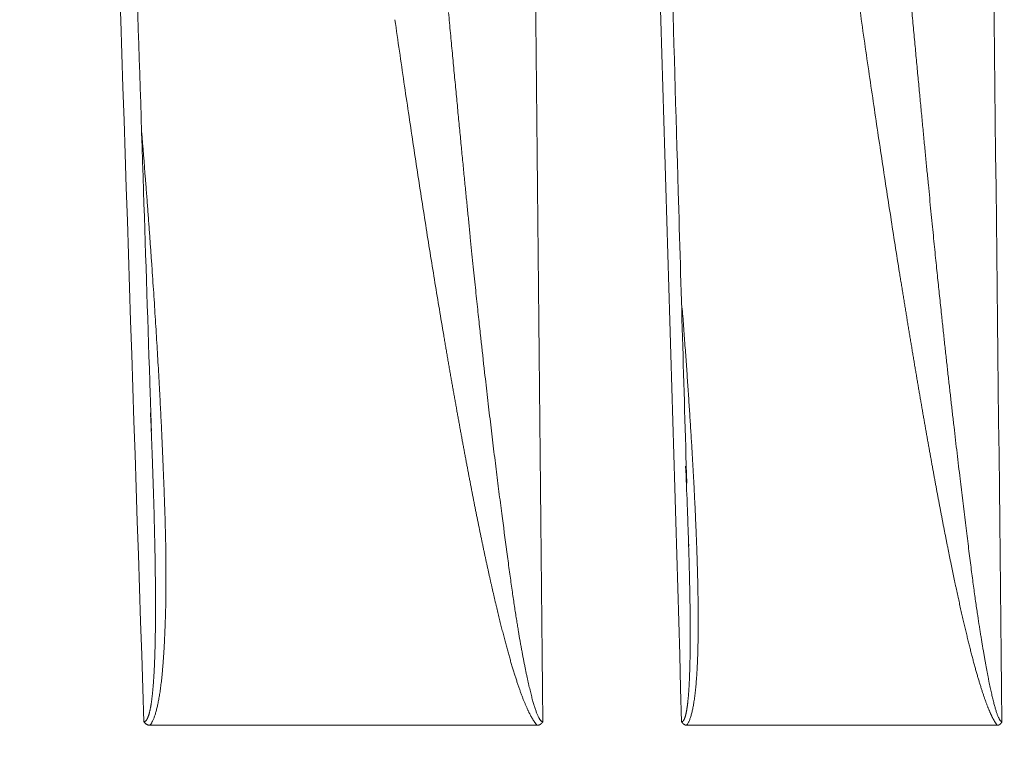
# Model space of a CAD drawing. Header units: millimetres. Extents: x 5437 to 18441, y -4466 to 3128.
# Tile 57 of 256: x 8194.59 to 8202.42, y -2769.93 to -2764.21. Entities that reach past the tile are written whole.
import ezdxf

# ---------------------------------------------------------------- set-up
doc = ezdxf.new("R2010")
doc.units = ezdxf.units.MM
doc.layers.add('1', color=7, linetype='Continuous', true_color=0xffffff)
doc.dimstyles.get("Standard").update_dxf_attribs({"dimtxt": 0.18, "dimasz": 0.18, "dimexe": 0.18, "dimexo": 0.0625, "dimgap": 0.09, "dimtad": 0, "dimtih": 1, "dimtoh": 1, "dimdec": 4, "dimzin": 0, "dimdsep": 46, "dimtxsty": 'Standard', "dimcen": 0.09, "dimadec": 0, "dimazin": 0, "dimtfac": 1, "dimtdec": 4, "dimtofl": 0, "dimtmove": 0, "dimatfit": 3, "dimfxl": 1, "dimtolj": 1, "dimtzin": 0, "dimarcsym": 0})

# ---------------------------------------------------------------- blocks, each defined once
blk = doc.blocks.new('*D53')
at = {"color": 0, "lineweight": -2, "transparency": 16777216}
for p, q in [((10989.4307, -2154.4155), (10692.9173, -2240.8213)), ((11069.4307, -2154.4155), (10989.4307, -2154.4155)), ((8443.48, -2896.4116), (8443.48, -2896.2316)), ((8443.39, -2896.3216), (8443.57, -2896.3216))]:
    blk.add_line(p, q, dxfattribs=at)
at = {"color": 0, "lineweight": 20, "transparency": 16777216}
blk.add_solid([(10689.1871, -2228.0204), (10696.6476, -2253.6222), (10616.1119, -2263.2029)], dxfattribs=at)
at = {"layer": 'Defpoints', "color": 0, "lineweight": 20, "transparency": 16777216}
for p in [(10616.1119, -2263.2029), (6270.848, -3529.4402)]:
    blk.add_point(p, dxfattribs=at)
at = {"color": 0, "lineweight": 20, "transparency": 16777216, "insert": (11249.5207, -2154.4155), "char_height": 80, "attachment_point": 5}
blk.add_mtext('\\A1;R2260', dxfattribs=at)
blk = doc.blocks.new('*D54')
at = {"color": 0, "lineweight": -2, "transparency": 16777216}
blk.add_line((7492.6853, -2896.3216), (7463.5164, -2896.3216), dxfattribs=at)
at = {"color": 0, "lineweight": -3, "transparency": 16777216}
for start, end in [(14.7247061, 87.3296239), (101.5902046, 175.2752939)]:
    blk.add_arc((8434.1189, -2896.3216), 970.4225, start, end, dxfattribs=at)
at = {"color": 0, "lineweight": 20, "transparency": 16777216}
for points in [[(9385.6953, -2646.8098), (9359.6469, -2652.519), (9389.7986, -2727.8095)], [(7480.3159, -2816.9391), (7453.6719, -2815.84), (7463.6964, -2896.3216)]]:
    blk.add_solid(points, dxfattribs=at)
at = {"layer": 'Defpoints', "color": 0, "lineweight": 20, "transparency": 16777216}
for p in [(7900.863, -2085.5454), (10671.8171, -2501.755), (7492.7478, -2896.3216), (7740.5009, -2896.3216), (8434.1189, -2896.3216)]:
    blk.add_point(p, dxfattribs=at)
at = {"color": 0, "lineweight": 20, "transparency": 16777216, "insert": (8359.2409, -1928.7921), "char_height": 80, "attachment_point": 5}
blk.add_mtext('\\A1;165%%D', dxfattribs=at)

msp = doc.modelspace()

# ---------------------------------------------------------------- linework, layer by layer
at = {"color": 7, "lineweight": 20}
msp.add_arc((8443.47995, -2896.41157), 893, 10.1099821, 350.11198757, dxfattribs=at)
at = {"layer": '1', "color": 0, "lineweight": 20}
for p, q in [((8198.70093, -2769.82157), (8195.62402, -2769.82157)), ((8202.35994, -2769.82157), (8199.89351, -2769.82157))]:
    msp.add_line(p, q, dxfattribs=at)
for points, degree in [([(8195.57308, -2769.79318), (8195.19971, -2758.45753), (8194.8234, -2747.12202), (8194.44402, -2735.78666)], 3), ([(8198.40389, -2735.78666), (8198.51822, -2747.12216), (8198.63229, -2758.45767), (8198.7461, -2769.79318)], 3), ([(8199.84988, -2769.79318), (8199.51607, -2758.45757), (8199.18004, -2747.12207), (8198.8417, -2735.78666)], 3), ([(8202.01793, -2735.78666), (8202.14482, -2747.12216), (8202.27139, -2758.45767), (8202.39766, -2769.79318)], 3), ([(8203.27646, -2769.79318), (8202.97481, -2758.4576), (8202.67142, -2747.12209), (8202.36623, -2735.78666)], 3), ([(8195.55505, -2765.0949), (8195.5655, -2765.22254), (8195.57569, -2765.35015), (8195.58561, -2765.47774)], 3), ([(8201.90082, -2766.40496), (8201.90609, -2766.45462), (8201.91136, -2766.50428), (8201.91661, -2766.55395)], 3), ([(8198.25234, -2766.73882), (8198.26263, -2766.83076), (8198.27288, -2766.9227), (8198.2831, -2767.01464)], 3), ([(8195.63324, -2767.48101), (8195.62366, -2767.18898)], 1), ([(8195.64908, -2767.95963), (8195.64577, -2767.85378), (8195.64213, -2767.74794), (8195.63815, -2767.64211)], 3), ([(8199.89401, -2768.05984), (8199.89022, -2767.95966), (8199.88612, -2767.85948), (8199.8817, -2767.75931)], 3), ([(8202.06444, -2767.8597), (8202.07888, -2767.97673), (8202.0931, -2768.09378), (8202.10705, -2768.21084)], 3), ([(8198.41951, -2768.1376), (8198.43306, -2768.2387), (8198.44643, -2768.33982), (8198.45959, -2768.44094)], 3), ([(8199.9049, -2768.36691), (8199.90686, -2768.39587)], 1), ([(8195.66478, -2769.04802), (8195.66549, -2768.94943), (8195.66568, -2768.85085), (8195.66529, -2768.75229)], 3), ([(8199.91804, -2769.04131), (8199.91759, -2768.96432), (8199.91678, -2768.88733), (8199.91559, -2768.81035)], 3), ([(8202.20449, -2768.94931), (8202.20892, -2768.97786), (8202.21331, -2769.00641), (8202.21765, -2769.03496)], 3), ([(8198.55217, -2769.07622), (8198.55645, -2769.10077), (8198.56069, -2769.12531), (8198.5649, -2769.14986)], 3)]:
    msp.add_open_spline(points, degree=degree, dxfattribs=at)
for points, knots in [([(8195.62366, -2767.18898), (8195.60599, -2766.64996), (8195.54745, -2764.86496), (8195.45522, -2762.05925), (8195.35445, -2758.99712), (8195.27395, -2756.55434), (8195.19304, -2754.10145), (8195.09259, -2751.05977), (8194.95521, -2746.90706), (8194.78239, -2741.6941), (8194.65511, -2737.86538), (8194.58549, -2735.77431)], [0, 0, 0, 0, 0.0514744, 0.1704603, 0.2679345, 0.3438972, 0.4037374, 0.5021769, 0.6343672, 0.8003082, 1, 1, 1, 1]), ([(8199.89094, -2767.8958), (8199.86825, -2767.12199), (8199.80899, -2765.10222), (8199.71962, -2762.06175), (8199.62952, -2758.99963), (8199.55756, -2756.55687), (8199.48524, -2754.104), (8199.39548, -2751.06235), (8199.27275, -2746.90966), (8199.1184, -2741.69673), (8199.00478, -2737.86802), (8198.94265, -2735.77696)], [0, 0, 0, 0, 0.0722755, 0.188652, 0.2839887, 0.3582855, 0.4168134, 0.5130942, 0.6423856, 0.8046875, 1, 1, 1, 1]), ([(8201.59759, -2763.23065), (8201.60284, -2763.28896), (8201.61321, -2763.40416), (8201.62871, -2763.57486), (8201.6439, -2763.74132), (8201.6588, -2763.90357), (8201.67339, -2764.06158), (8201.68767, -2764.21537), (8201.70162, -2764.36494), (8201.71525, -2764.51028), (8201.72854, -2764.65139), (8201.7415, -2764.78828), (8201.75411, -2764.92094), (8201.76638, -2765.04937), (8201.7783, -2765.17358), (8201.78986, -2765.29356), (8201.80107, -2765.40931), (8201.81193, -2765.52084), (8201.82242, -2765.62813), (8201.83256, -2765.7312), (8201.84233, -2765.83005), (8201.85174, -2765.92466), (8201.8608, -2766.01505), (8201.86949, -2766.10121), (8201.87782, -2766.18314), (8201.88579, -2766.26084), (8201.8934, -2766.33431), (8201.89839, -2766.38188), (8201.90082, -2766.40496)], [0, 0, 0, 0, 0.0550818, 0.1088347, 0.1612586, 0.2123534, 0.262119, 0.3105553, 0.3576621, 0.4034395, 0.4478872, 0.4910052, 0.5327934, 0.5732517, 0.6123801, 0.6501784, 0.6866467, 0.7217849, 0.7555928, 0.7880705, 0.819218, 0.8490351, 0.8775219, 0.9046783, 0.9305043, 0.9549999, 0.9781652, 1, 1, 1, 1]), ([(8202.35994, -2769.82157), (8202.35879, -2769.82008), (8202.35647, -2769.81709), (8202.35299, -2769.8123), (8202.34949, -2769.80725), (8202.34597, -2769.80191), (8202.34241, -2769.7963), (8202.33883, -2769.79041), (8202.33523, -2769.78424), (8202.3316, -2769.7778), (8202.32794, -2769.77107), (8202.32426, -2769.76407), (8202.32055, -2769.75679), (8202.31681, -2769.74924), (8202.31305, -2769.7414), (8202.30926, -2769.73329), (8202.30545, -2769.7249), (8202.30161, -2769.71623), (8202.29774, -2769.70728), (8202.29385, -2769.69806), (8202.28993, -2769.68855), (8202.28599, -2769.67877), (8202.28202, -2769.66872), (8202.27803, -2769.65838), (8202.274, -2769.64777), (8202.26996, -2769.63687), (8202.26588, -2769.6257), (8202.26178, -2769.61425), (8202.25766, -2769.60253), (8202.25351, -2769.59052), (8202.24933, -2769.57824), (8202.24512, -2769.56568), (8202.24089, -2769.55285), (8202.23664, -2769.53973), (8202.23236, -2769.52634), (8202.22805, -2769.51266), (8202.22372, -2769.49871), (8202.21936, -2769.48449), (8202.21497, -2769.46998), (8202.21056, -2769.4552), (8202.20613, -2769.44014), (8202.20166, -2769.4248), (8202.19717, -2769.40918), (8202.19266, -2769.39328), (8202.18812, -2769.37711), (8202.18355, -2769.36066), (8202.17896, -2769.34393), (8202.17434, -2769.32692), (8202.1697, -2769.30964), (8202.16503, -2769.29207), (8202.16033, -2769.27423), (8202.15561, -2769.25611), (8202.15086, -2769.23771), (8202.14609, -2769.21904), (8202.14129, -2769.20009), (8202.13647, -2769.18085), (8202.13161, -2769.16134), (8202.12674, -2769.14156), (8202.12184, -2769.12149), (8202.11691, -2769.10115), (8202.11195, -2769.08053), (8202.10697, -2769.05963), (8202.10197, -2769.03845), (8202.09694, -2769.01699), (8202.09188, -2768.99526), (8202.0868, -2768.97325), (8202.08169, -2768.95096), (8202.07655, -2768.92839), (8202.07139, -2768.90555), (8202.06621, -2768.88242), (8202.061, -2768.85902), (8202.05576, -2768.83534), (8202.0505, -2768.81138), (8202.04521, -2768.78715), (8202.03989, -2768.76264), (8202.03455, -2768.73784), (8202.02919, -2768.71277), (8202.0238, -2768.68743), (8202.01838, -2768.6618), (8202.01294, -2768.6359), (8202.00747, -2768.60972), (8202.00197, -2768.58326), (8201.99645, -2768.55652), (8201.99091, -2768.5295), (8201.98534, -2768.50221), (8201.97974, -2768.47464), (8201.97412, -2768.44679), (8201.96847, -2768.41866), (8201.96279, -2768.39026), (8201.9571, -2768.36157), (8201.95137, -2768.33261), (8201.94562, -2768.30337), (8201.93984, -2768.27385), (8201.93404, -2768.24406), (8201.92821, -2768.21398), (8201.92236, -2768.18363), (8201.91648, -2768.153), (8201.91058, -2768.12209), (8201.90465, -2768.09091), (8201.89869, -2768.05944), (8201.89271, -2768.0277), (8201.8867, -2767.99568), (8201.88067, -2767.96339), (8201.87461, -2767.93081), (8201.86853, -2767.89796), (8201.86242, -2767.86482), (8201.85629, -2767.83141), (8201.85013, -2767.79773), (8201.84394, -2767.76376), (8201.83773, -2767.72952), (8201.83149, -2767.69499), (8201.82523, -2767.66019), (8201.81894, -2767.62512), (8201.81263, -2767.58976), (8201.80629, -2767.55413), (8201.79993, -2767.51821), (8201.79354, -2767.48202), (8201.78712, -2767.44556), (8201.78068, -2767.40881), (8201.77421, -2767.37179), (8201.76772, -2767.33448), (8201.76121, -2767.2969), (8201.75466, -2767.25905), (8201.74809, -2767.22091), (8201.7415, -2767.1825), (8201.73488, -2767.1438), (8201.72824, -2767.10483), (8201.72157, -2767.06559), (8201.71487, -2767.02606), (8201.70815, -2766.98626), (8201.7014, -2766.94617), (8201.69463, -2766.90581), (8201.68783, -2766.86517), (8201.68101, -2766.82426), (8201.67416, -2766.78306), (8201.66729, -2766.74159), (8201.66039, -2766.69984), (8201.65346, -2766.65781), (8201.64651, -2766.61551), (8201.63954, -2766.57292), (8201.63254, -2766.53006), (8201.62551, -2766.48692), (8201.61846, -2766.4435), (8201.61138, -2766.39981), (8201.60428, -2766.35583), (8201.59715, -2766.31158), (8201.59, -2766.26705), (8201.5734, -2766.16345), (8201.54735, -2765.99946), (8201.51201, -2765.77374), (8201.4765, -2765.54382), (8201.44083, -2765.30971), (8201.405, -2765.0714), (8201.36901, -2764.8289), (8201.33285, -2764.58221), (8201.29654, -2764.33132), (8201.26007, -2764.07623), (8201.22344, -2763.81695), (8201.18662, -2763.55348), (8201.16224, -2763.37641), (8201.14995, -2763.28719)], [0, 0, 0, 0, 0.0012309, 0.0024828, 0.0037567, 0.0050537, 0.0063746, 0.0077203, 0.0090916, 0.0104893, 0.0119141, 0.0133668, 0.0148479, 0.0163581, 0.0178979, 0.019468, 0.0210687, 0.0227007, 0.0243644, 0.0260601, 0.0277884, 0.0295496, 0.031344, 0.033172, 0.035034, 0.0369302, 0.038861, 0.0408265, 0.0428272, 0.0448632, 0.0469347, 0.049042, 0.0511854, 0.0533649, 0.0555808, 0.0578333, 0.0601226, 0.0624488, 0.0648121, 0.0672126, 0.0696505, 0.0721259, 0.0746389, 0.0771897, 0.0797784, 0.0824051, 0.08507, 0.087773, 0.0905144, 0.0932942, 0.0961125, 0.0989694, 0.101865, 0.1047994, 0.1077726, 0.1107848, 0.1138359, 0.1169262, 0.1200555, 0.1232241, 0.1264319, 0.1296791, 0.1329656, 0.1362916, 0.1396571, 0.1430621, 0.1465067, 0.149991, 0.1535149, 0.1570786, 0.1606821, 0.1643254, 0.1680086, 0.1717317, 0.1754947, 0.1792977, 0.1831408, 0.1870238, 0.190947, 0.1949103, 0.1989138, 0.2029574, 0.2070413, 0.2111654, 0.2153298, 0.2195345, 0.2237795, 0.2280648, 0.2323906, 0.2367567, 0.2411633, 0.2456103, 0.2500978, 0.2546258, 0.2591943, 0.2638034, 0.268453, 0.2731432, 0.277874, 0.2826454, 0.2874575, 0.2923102, 0.2972036, 0.3021377, 0.3071124, 0.3121279, 0.3171842, 0.3222811, 0.3274189, 0.3325974, 0.3378168, 0.3430769, 0.3483779, 0.3537197, 0.3591024, 0.3645259, 0.3699903, 0.3754956, 0.3810418, 0.3866289, 0.392257, 0.3979259, 0.4036358, 0.4093867, 0.4151786, 0.4210114, 0.4268852, 0.4328, 0.4387558, 0.4447527, 0.4507905, 0.4568694, 0.4629894, 0.4691504, 0.4753524, 0.4815955, 0.4878798, 0.4942051, 0.5005714, 0.5069789, 0.5134275, 0.5199173, 0.5264481, 0.5330201, 0.5396332, 0.5462875, 0.5529829, 0.5597195, 0.5930139, 0.6269232, 0.6614481, 0.6965895, 0.7323481, 0.7687248, 0.8057201, 0.8433349, 0.8815696, 0.920425, 0.9599016, 1, 1, 1, 1]), ([(8197.99615, -2764.15216), (8198.00125, -2764.2069), (8198.01131, -2764.3149), (8198.02633, -2764.47468), (8198.04102, -2764.63002), (8198.05539, -2764.78092), (8198.06941, -2764.92738), (8198.0831, -2765.06939), (8198.09644, -2765.20697), (8198.10942, -2765.34009), (8198.12204, -2765.46878), (8198.13431, -2765.59303), (8198.1462, -2765.71283), (8198.15772, -2765.82819), (8198.16887, -2765.9391), (8198.17964, -2766.04557), (8198.19004, -2766.1476), (8198.20005, -2766.24518), (8198.20969, -2766.33832), (8198.21895, -2766.42701), (8198.22782, -2766.51126), (8198.23632, -2766.59107), (8198.24443, -2766.66643), (8198.24976, -2766.71518), (8198.25234, -2766.73882)], [0, 0, 0, 0, 0.0634591, 0.1252043, 0.1852355, 0.2435523, 0.3001548, 0.3550428, 0.4082161, 0.4596747, 0.5094184, 0.5574472, 0.6037609, 0.6483595, 0.6912428, 0.7324109, 0.7718636, 0.809601, 0.8456229, 0.8799293, 0.9125202, 0.9433956, 0.9725556, 1, 1, 1, 1]), ([(8198.70093, -2769.82157), (8198.69958, -2769.82006), (8198.69687, -2769.81703), (8198.69282, -2769.81216), (8198.68874, -2769.80703), (8198.68464, -2769.8016), (8198.68051, -2769.79588), (8198.67636, -2769.78987), (8198.67219, -2769.78357), (8198.66799, -2769.77698), (8198.66376, -2769.77011), (8198.65951, -2769.76294), (8198.65524, -2769.75548), (8198.65094, -2769.74774), (8198.64662, -2769.73971), (8198.64227, -2769.73138), (8198.63789, -2769.72277), (8198.6335, -2769.71387), (8198.62907, -2769.70468), (8198.62463, -2769.69519), (8198.62016, -2769.68542), (8198.61566, -2769.67537), (8198.61114, -2769.66502), (8198.60659, -2769.65438), (8198.60202, -2769.64345), (8198.59743, -2769.63223), (8198.59281, -2769.62073), (8198.58817, -2769.60893), (8198.5835, -2769.59685), (8198.5788, -2769.58447), (8198.57409, -2769.57181), (8198.56934, -2769.55885), (8198.56458, -2769.54561), (8198.55978, -2769.53208), (8198.55497, -2769.51826), (8198.55013, -2769.50415), (8198.54526, -2769.48975), (8198.54037, -2769.47506), (8198.53546, -2769.46008), (8198.53052, -2769.44481), (8198.52555, -2769.42925), (8198.52057, -2769.4134), (8198.51555, -2769.39727), (8198.51051, -2769.38084), (8198.50545, -2769.36412), (8198.50037, -2769.34712), (8198.49526, -2769.32982), (8198.49012, -2769.31224), (8198.48496, -2769.29437), (8198.47978, -2769.2762), (8198.47457, -2769.25775), (8198.46933, -2769.23901), (8198.46408, -2769.21998), (8198.45879, -2769.20066), (8198.45349, -2769.18105), (8198.44815, -2769.16115), (8198.4428, -2769.14096), (8198.43742, -2769.12048), (8198.43201, -2769.09971), (8198.42659, -2769.07865), (8198.42113, -2769.05731), (8198.41565, -2769.03567), (8198.41015, -2769.01374), (8198.40462, -2768.99153), (8198.39907, -2768.96902), (8198.3935, -2768.94623), (8198.3879, -2768.92315), (8198.38227, -2768.89977), (8198.37663, -2768.87611), (8198.37095, -2768.85216), (8198.36525, -2768.82792), (8198.35953, -2768.80339), (8198.35379, -2768.77857), (8198.34802, -2768.75346), (8198.34222, -2768.72806), (8198.3364, -2768.70237), (8198.33056, -2768.67639), (8198.32469, -2768.65012), (8198.3188, -2768.62356), (8198.31288, -2768.59672), (8198.30694, -2768.56958), (8198.30098, -2768.54216), (8198.29499, -2768.51444), (8198.28897, -2768.48644), (8198.28294, -2768.45814), (8198.27687, -2768.42956), (8198.27079, -2768.40069), (8198.26468, -2768.37152), (8198.25854, -2768.34207), (8198.25238, -2768.31233), (8198.2462, -2768.2823), (8198.23999, -2768.25198), (8198.23376, -2768.22137), (8198.2275, -2768.19047), (8198.22122, -2768.15928), (8198.21492, -2768.12781), (8198.20859, -2768.09604), (8198.20224, -2768.06398), (8198.19586, -2768.03164), (8198.18946, -2767.999), (8198.18303, -2767.96607), (8198.17658, -2767.93286), (8198.17011, -2767.89936), (8198.16361, -2767.86556), (8198.15709, -2767.83148), (8198.15054, -2767.79711), (8198.14397, -2767.76244), (8198.13737, -2767.72749), (8198.13076, -2767.69225), (8198.12411, -2767.65672), (8198.11744, -2767.6209), (8198.11075, -2767.58479), (8198.10404, -2767.54839), (8198.0973, -2767.51171), (8198.09053, -2767.47473), (8198.08375, -2767.43746), (8198.07693, -2767.3999), (8198.0701, -2767.36206), (8198.06324, -2767.32392), (8198.05635, -2767.2855), (8198.04944, -2767.24678), (8198.04251, -2767.20778), (8198.03555, -2767.16849), (8198.02857, -2767.1289), (8198.02157, -2767.08903), (8198.01454, -2767.04887), (8198.00749, -2767.00842), (8198.00041, -2766.96768), (8197.99331, -2766.92665), (8197.98618, -2766.88533), (8197.97903, -2766.84372), (8197.97186, -2766.80182), (8197.96466, -2766.75963), (8197.94826, -2766.66313), (8197.92265, -2766.51086), (8197.88803, -2766.30132), (8197.85326, -2766.08715), (8197.81833, -2765.86835), (8197.78325, -2765.64493), (8197.748, -2765.41687), (8197.7126, -2765.18419), (8197.67704, -2764.94688), (8197.64134, -2764.70494), (8197.60544, -2764.45838), (8197.58171, -2764.29243), (8197.56974, -2764.20869)], [0, 0, 0, 0, 0.0014429, 0.0029116, 0.0044072, 0.005931, 0.0074841, 0.0090676, 0.0106824, 0.0123295, 0.0140098, 0.0157241, 0.0174732, 0.0192578, 0.0210787, 0.0229365, 0.0248318, 0.0267652, 0.0287373, 0.0307485, 0.0327994, 0.0348904, 0.037022, 0.0391945, 0.0414084, 0.0436639, 0.0459616, 0.0483016, 0.0506843, 0.05311, 0.055579, 0.0580915, 0.0606478, 0.0632482, 0.0658927, 0.0685817, 0.0713154, 0.074094, 0.0769175, 0.0797864, 0.0827005, 0.0856603, 0.0886657, 0.091717, 0.0948143, 0.0979577, 0.1011473, 0.1043834, 0.1076659, 0.110995, 0.1143708, 0.1177934, 0.1212629, 0.1247795, 0.1283431, 0.1319539, 0.135612, 0.1393174, 0.1430703, 0.1468706, 0.1507186, 0.1546142, 0.1585574, 0.1625485, 0.1665874, 0.1706742, 0.174809, 0.1789918, 0.1832226, 0.1875016, 0.1918287, 0.1962041, 0.2006277, 0.2050996, 0.2096199, 0.2141886, 0.2188058, 0.2234714, 0.2281855, 0.2329482, 0.2377595, 0.2426194, 0.247528, 0.2524853, 0.2574913, 0.2625461, 0.2676497, 0.2728021, 0.2780034, 0.2832535, 0.2885526, 0.2939006, 0.2992975, 0.3047435, 0.3102384, 0.3157824, 0.3213755, 0.3270176, 0.3327089, 0.3384492, 0.3442387, 0.3500774, 0.3559653, 0.3619023, 0.3678886, 0.3739242, 0.380009, 0.3861431, 0.3923265, 0.3985592, 0.4048412, 0.4111726, 0.4175533, 0.4239834, 0.4304629, 0.4369918, 0.4435702, 0.4501979, 0.4568752, 0.4636018, 0.470378, 0.4772036, 0.4840788, 0.4910034, 0.4979776, 0.5050014, 0.5120746, 0.5191975, 0.5263699, 0.5335918, 0.5408634, 0.5481846, 0.5555554, 0.5629758, 0.5987576, 0.6353259, 0.6726818, 0.7108264, 0.7497607, 0.7894857, 0.8300022, 0.8713111, 0.9134132, 0.9563093, 1, 1, 1, 1]), ([(8195.58561, -2765.47774), (8195.58864, -2765.51684), (8195.59466, -2765.59464), (8195.60345, -2765.71072), (8195.612, -2765.82557), (8195.6203, -2765.93919), (8195.62835, -2766.05158), (8195.63615, -2766.16274), (8195.6437, -2766.27268), (8195.651, -2766.38139), (8195.65805, -2766.48887), (8195.66485, -2766.59512), (8195.6714, -2766.70015), (8195.6777, -2766.80394), (8195.68376, -2766.90651), (8195.68955, -2767.00785), (8195.69512, -2767.10797), (8195.69864, -2767.17429), (8195.7004, -2767.20725)], [0, 0, 0, 0, 0.0677298, 0.1347603, 0.2010919, 0.2667249, 0.3316597, 0.3958969, 0.4594368, 0.5222799, 0.5844267, 0.6458776, 0.7066332, 0.766694, 0.8260605, 0.8847332, 0.9427129, 1, 1, 1, 1]), ([(8199.85436, -2766.5029), (8199.85552, -2766.51798), (8199.85868, -2766.55916), (8199.86377, -2766.6261), (8199.86958, -2766.70343), (8199.87523, -2766.77983), (8199.88074, -2766.85528), (8199.88611, -2766.92979), (8199.89132, -2767.00336), (8199.8964, -2767.076), (8199.90132, -2767.14769), (8199.9061, -2767.21844), (8199.91073, -2767.28826), (8199.91522, -2767.35713), (8199.91956, -2767.42507), (8199.92376, -2767.49207), (8199.9278, -2767.55812), (8199.93171, -2767.62324), (8199.93546, -2767.68742), (8199.93907, -2767.75065), (8199.94253, -2767.81295), (8199.94585, -2767.87431), (8199.94902, -2767.93473), (8199.95204, -2767.99421), (8199.95492, -2768.05275), (8199.95765, -2768.11035), (8199.96023, -2768.16701), (8199.96267, -2768.22273), (8199.96496, -2768.27752), (8199.96711, -2768.33136), (8199.9691, -2768.38426), (8199.97095, -2768.43622), (8199.97266, -2768.48725), (8199.97422, -2768.53733), (8199.97563, -2768.58648), (8199.9769, -2768.63468), (8199.97802, -2768.68195), (8199.97899, -2768.72827), (8199.97981, -2768.77366), (8199.98049, -2768.81811), (8199.98103, -2768.86162), (8199.98141, -2768.90419), (8199.98165, -2768.94581), (8199.98174, -2768.9865), (8199.98169, -2769.02625), (8199.98149, -2769.06506), (8199.98114, -2769.10294), (8199.98065, -2769.13987), (8199.98001, -2769.17586), (8199.97922, -2769.21091), (8199.97829, -2769.24503), (8199.97721, -2769.2782), (8199.97598, -2769.31043), (8199.97461, -2769.34173), (8199.97309, -2769.37209), (8199.97142, -2769.4015), (8199.96961, -2769.42998), (8199.96765, -2769.45752), (8199.96554, -2769.48412), (8199.96329, -2769.50978), (8199.96089, -2769.5345), (8199.95834, -2769.55828), (8199.95565, -2769.58113), (8199.95281, -2769.60303), (8199.94982, -2769.624), (8199.94669, -2769.64402), (8199.94341, -2769.66311), (8199.93998, -2769.68126), (8199.93641, -2769.69847), (8199.93269, -2769.71475), (8199.92882, -2769.73008), (8199.9248, -2769.74448), (8199.92064, -2769.75794), (8199.91633, -2769.77046), (8199.91187, -2769.78204), (8199.90727, -2769.79268), (8199.90251, -2769.80238), (8199.89762, -2769.81119), (8199.89416, -2769.81637), (8199.89246, -2769.81892)], [0, 0, 0, 0, 0.0131754, 0.0359761, 0.0585071, 0.0807684, 0.10276, 0.1244822, 0.1459349, 0.1671184, 0.1880327, 0.2086779, 0.2290542, 0.2491616, 0.2690004, 0.2885707, 0.3078725, 0.3269061, 0.3456715, 0.3641691, 0.3823988, 0.400361, 0.4180557, 0.4354833, 0.4526438, 0.4695375, 0.4861646, 0.5025254, 0.51862, 0.5344488, 0.5500121, 0.56531, 0.5803429, 0.5951111, 0.609615, 0.6238548, 0.637831, 0.651544, 0.6649941, 0.6781818, 0.6911076, 0.703772, 0.7161754, 0.7283185, 0.7402018, 0.751826, 0.7631917, 0.7742997, 0.7851508, 0.7957457, 0.8060855, 0.8161709, 0.8260032, 0.8355834, 0.8449127, 0.8539924, 0.862824, 0.871409, 0.879749, 0.887846, 0.895702, 0.903319, 0.9106996, 0.9178464, 0.9247622, 0.9314504, 0.9379145, 0.9441584, 0.9501866, 0.9560038, 0.9616155, 0.9670277, 0.9722471, 0.9772813, 0.9821385, 0.9868281, 0.9913604, 0.9957468, 1, 1, 1, 1]), ([(8201.91661, -2766.55395), (8201.92079, -2766.59299), (8201.9291, -2766.67058), (8201.94165, -2766.7862), (8201.95416, -2766.9003), (8201.96663, -2767.01289), (8201.97905, -2767.12396), (8201.99142, -2767.23352), (8202.00374, -2767.34157), (8202.016, -2767.44811), (8202.0282, -2767.55313), (8202.04033, -2767.65663), (8202.05238, -2767.75863), (8202.06043, -2767.8261), (8202.06443, -2767.8596)], [0, 0, 0, 0, 0.0896202, 0.1780966, 0.2654294, 0.3516189, 0.4366652, 0.5205685, 0.6033292, 0.6849474, 0.7654233, 0.8447572, 0.9229494, 1, 1, 1, 1]), ([(8198.2831, -2767.01464), (8198.2869, -2767.0481), (8198.29447, -2767.11462), (8198.30593, -2767.21377), (8198.31737, -2767.31168), (8198.32881, -2767.40835), (8198.34023, -2767.50378), (8198.35163, -2767.59797), (8198.36301, -2767.69092), (8198.37436, -2767.78264), (8198.38568, -2767.87311), (8198.39697, -2767.96234), (8198.40821, -2768.05034), (8198.41575, -2768.10858), (8198.4195, -2768.13749)], [0, 0, 0, 0, 0.0892957, 0.1775063, 0.2646322, 0.3506736, 0.4356309, 0.5195042, 0.602294, 0.6840004, 0.764624, 0.8441648, 0.9226234, 1, 1, 1, 1]), ([(8195.7004, -2767.20725), (8195.70185, -2767.23518), (8195.70476, -2767.29087), (8195.70894, -2767.37411), (8195.71297, -2767.45681), (8195.71683, -2767.53897), (8195.72054, -2767.62059), (8195.72289, -2767.6748), (8195.72406, -2767.70182)], [0, 0, 0, 0, 0.1692833, 0.3375181, 0.5047058, 0.6708477, 0.8359453, 1, 1, 1, 1]), ([(8195.63815, -2767.64211), (8195.63699, -2767.61137), (8195.63464, -2767.54909), (8195.63087, -2767.45443), (8195.62794, -2767.38296), (8195.62626, -2767.34306), (8195.62594, -2767.33552)], [0, 0, 0, 0, 0.3008632, 0.6096075, 0.9262342, 1, 1, 1, 1]), ([(8195.72406, -2767.70182), (8195.72532, -2767.73149), (8195.72778, -2767.78964), (8195.7312, -2767.87505), (8195.73431, -2767.95687), (8195.73711, -2768.03511), (8195.7396, -2768.10977), (8195.74177, -2768.18084), (8195.74364, -2768.24832), (8195.74537, -2768.31969), (8195.74689, -2768.39544), (8195.74809, -2768.47608), (8195.74883, -2768.55468), (8195.74912, -2768.63124), (8195.74895, -2768.70576), (8195.74832, -2768.77824), (8195.74727, -2768.84869), (8195.74616, -2768.89488), (8195.74561, -2768.91766)], [0, 0, 0, 0, 0.0727079, 0.1425158, 0.2094245, 0.2734349, 0.3345482, 0.3927654, 0.4480882, 0.5005181, 0.5684311, 0.6347669, 0.6995309, 0.762729, 0.8243678, 0.8844542, 0.9429955, 1, 1, 1, 1]), ([(8195.66529, -2768.75229), (8195.66517, -2768.73481), (8195.66492, -2768.69937), (8195.66437, -2768.64549), (8195.6637, -2768.59019), (8195.66289, -2768.53348), (8195.66193, -2768.47534), (8195.66083, -2768.41578), (8195.65959, -2768.35481), (8195.65821, -2768.29241), (8195.65668, -2768.2286), (8195.655, -2768.16337), (8195.65317, -2768.09672), (8195.65121, -2768.02865), (8195.64979, -2767.98279), (8195.64908, -2767.95963)], [0, 0, 0, 0, 0.0663373, 0.1344363, 0.2042978, 0.2759227, 0.3493116, 0.4244652, 0.5013842, 0.5800691, 0.6605204, 0.7427387, 0.8267245, 0.9124781, 1, 1, 1, 1]), ([(8199.91559, -2768.81035), (8199.91529, -2768.79239), (8199.91466, -2768.75596), (8199.91356, -2768.70049), (8199.91231, -2768.64346), (8199.9109, -2768.58485), (8199.90934, -2768.52467), (8199.90763, -2768.46291), (8199.90575, -2768.39958), (8199.90372, -2768.33468), (8199.90154, -2768.2682), (8199.89919, -2768.20015), (8199.89668, -2768.13052), (8199.89491, -2768.08357), (8199.89401, -2768.05984)], [0, 0, 0, 0, 0.0719855, 0.146031, 0.2221377, 0.3003066, 0.3805388, 0.462835, 0.5471961, 0.6336229, 0.722116, 0.8126762, 0.905304, 1, 1, 1, 1]), ([(8202.10706, -2768.21092), (8202.11055, -2768.23922), (8202.11737, -2768.29464), (8202.12751, -2768.37598), (8202.1373, -2768.45377), (8202.14678, -2768.528), (8202.15593, -2768.59868), (8202.16476, -2768.66581), (8202.17327, -2768.72939), (8202.18148, -2768.78941), (8202.18938, -2768.84588), (8202.19696, -2768.89879), (8202.20204, -2768.93285), (8202.20449, -2768.9493)], [0, 0, 0, 0, 0.1146898, 0.2246195, 0.3297902, 0.4302027, 0.5258583, 0.6167584, 0.7029048, 0.7842994, 0.8609447, 0.9328437, 1, 1, 1, 1]), ([(8198.4596, -2768.44102), (8198.46289, -2768.46546), (8198.46933, -2768.51329), (8198.47892, -2768.58347), (8198.48819, -2768.65054), (8198.49717, -2768.71451), (8198.50586, -2768.77536), (8198.51425, -2768.83311), (8198.52235, -2768.88775), (8198.53017, -2768.93928), (8198.53771, -2768.98769), (8198.54496, -2769.03301), (8198.54982, -2769.06214), (8198.55217, -2769.0762)], [0, 0, 0, 0, 0.1150501, 0.2252673, 0.3306529, 0.4312079, 0.5269338, 0.6178323, 0.7039054, 0.7851555, 0.8615855, 0.9331989, 1, 1, 1, 1]), ([(8195.74561, -2768.91769), (8195.74526, -2768.93054), (8195.74457, -2768.95598), (8195.74338, -2768.99369), (8195.74211, -2769.03059), (8195.74072, -2769.06666), (8195.73924, -2769.10191), (8195.73765, -2769.13635), (8195.73596, -2769.16996), (8195.73417, -2769.20274), (8195.73228, -2769.23471), (8195.73028, -2769.26586), (8195.72818, -2769.29618), (8195.72598, -2769.32569), (8195.72367, -2769.35437), (8195.72127, -2769.38223), (8195.71876, -2769.40927), (8195.71614, -2769.43549), (8195.71343, -2769.46089), (8195.71061, -2769.48546), (8195.7077, -2769.50922), (8195.70467, -2769.53215), (8195.70155, -2769.55427), (8195.69833, -2769.57556), (8195.695, -2769.59603), (8195.69157, -2769.61568), (8195.68804, -2769.63451), (8195.6844, -2769.65252), (8195.68066, -2769.66971), (8195.67682, -2769.68608), (8195.67288, -2769.70162), (8195.66884, -2769.71635), (8195.66469, -2769.73026), (8195.66045, -2769.74334), (8195.65609, -2769.75561), (8195.65164, -2769.76706), (8195.64708, -2769.77768), (8195.64243, -2769.78749), (8195.63766, -2769.79648), (8195.63279, -2769.80463), (8195.62784, -2769.81201), (8195.62436, -2769.81634), (8195.62265, -2769.81847)], [0, 0, 0, 0, 0.0396754, 0.0785591, 0.1166523, 0.1539564, 0.1904728, 0.2262029, 0.2611484, 0.295311, 0.3286926, 0.3612951, 0.3931207, 0.4241716, 0.4544503, 0.4839595, 0.5127019, 0.5406808, 0.5678994, 0.5943615, 0.6200709, 0.645032, 0.6692496, 0.6927288, 0.7154753, 0.7374954, 0.7587959, 0.7793844, 0.7992694, 0.8184603, 0.8369674, 0.8548024, 0.8719782, 0.8885093, 0.9044121, 0.9197049, 0.9344081, 0.9485449, 0.9621415, 0.975227, 0.9878343, 1, 1, 1, 1]), ([(8195.65644, -2769.35861), (8195.65686, -2769.3495), (8195.6577, -2769.33104), (8195.65883, -2769.30289), (8195.65988, -2769.27391), (8195.66084, -2769.24409), (8195.66172, -2769.21345), (8195.66251, -2769.18198), (8195.66321, -2769.14967), (8195.66383, -2769.11653), (8195.66436, -2769.08256), (8195.66464, -2769.05963), (8195.66478, -2769.04802)], [0, 0, 0, 0, 0.0884787, 0.1795079, 0.2730917, 0.3692342, 0.4679387, 0.5692086, 0.673047, 0.7794566, 0.8884401, 1, 1, 1, 1]), ([(8199.84988, -2769.79318), (8199.85048, -2769.79318), (8199.8517, -2769.79317), (8199.85349, -2769.79282), (8199.85526, -2769.79222), (8199.85701, -2769.79134), (8199.85873, -2769.7902), (8199.86044, -2769.78878), (8199.86212, -2769.78709), (8199.86377, -2769.78514), (8199.86541, -2769.78291), (8199.86702, -2769.78042), (8199.8686, -2769.77765), (8199.87017, -2769.77462), (8199.87171, -2769.77132), (8199.87322, -2769.76775), (8199.87472, -2769.76391), (8199.87619, -2769.7598), (8199.87763, -2769.75542), (8199.87906, -2769.75078), (8199.88045, -2769.74586), (8199.88183, -2769.74068), (8199.88318, -2769.73522), (8199.88451, -2769.7295), (8199.88581, -2769.72351), (8199.88709, -2769.71725), (8199.88834, -2769.71072), (8199.88957, -2769.70392), (8199.89077, -2769.69686), (8199.89195, -2769.68952), (8199.89311, -2769.68191), (8199.89424, -2769.67404), (8199.89534, -2769.6659), (8199.89642, -2769.65748), (8199.89748, -2769.6488), (8199.89851, -2769.63985), (8199.89951, -2769.63063), (8199.90049, -2769.62114), (8199.90144, -2769.61139), (8199.90237, -2769.60136), (8199.90327, -2769.59106), (8199.90415, -2769.5805), (8199.905, -2769.56966), (8199.90582, -2769.55856), (8199.90662, -2769.54719), (8199.90739, -2769.53555), (8199.90814, -2769.52364), (8199.90886, -2769.51146), (8199.90955, -2769.49901), (8199.91022, -2769.48629), (8199.91086, -2769.4733), (8199.91147, -2769.46005), (8199.91206, -2769.44652), (8199.91262, -2769.43273), (8199.91316, -2769.41867), (8199.91367, -2769.40434), (8199.91415, -2769.38974), (8199.9146, -2769.37487), (8199.91503, -2769.35973), (8199.91543, -2769.34432), (8199.9158, -2769.32864), (8199.91614, -2769.3127), (8199.91646, -2769.29648), (8199.91675, -2769.28), (8199.91702, -2769.26324), (8199.91726, -2769.24622), (8199.91746, -2769.22893), (8199.91765, -2769.21137), (8199.9178, -2769.19354), (8199.91793, -2769.17544), (8199.91803, -2769.15708), (8199.9181, -2769.13844), (8199.91814, -2769.11953), (8199.91816, -2769.10036), (8199.91815, -2769.08092), (8199.91811, -2769.06121), (8199.91807, -2769.04797), (8199.91804, -2769.04131)], [0, 0, 0, 0, 0.0046133, 0.0092396, 0.0139015, 0.0186213, 0.0234203, 0.0283191, 0.0333367, 0.038491, 0.0437984, 0.049274, 0.0549316, 0.0607836, 0.0668413, 0.0731148, 0.0796132, 0.0863448, 0.0933169, 0.1005363, 0.1080088, 0.11574, 0.1237346, 0.1319971, 0.1405316, 0.1493415, 0.1584303, 0.1678009, 0.177456, 0.1873982, 0.1976298, 0.2081528, 0.2189692, 0.2300808, 0.2414892, 0.2531959, 0.2652023, 0.2775098, 0.2901195, 0.3030325, 0.31625, 0.3297728, 0.3436019, 0.3577382, 0.3721824, 0.3869352, 0.4019975, 0.4173697, 0.4330526, 0.4490468, 0.4653527, 0.4819709, 0.4989019, 0.5161462, 0.5337042, 0.5515762, 0.5697628, 0.5882642, 0.6070808, 0.626213, 0.6456611, 0.6654253, 0.685506, 0.7059035, 0.726618, 0.7476497, 0.7689989, 0.7906659, 0.8126508, 0.8349539, 0.8575754, 0.8805154, 0.9037741, 0.9273518, 0.9512486, 0.9754646, 1, 1, 1, 1]), ([(8202.21765, -2769.03498), (8202.21962, -2769.04744), (8202.22351, -2769.07205), (8202.22936, -2769.10846), (8202.23514, -2769.14394), (8202.24085, -2769.17847), (8202.24649, -2769.21206), (8202.25207, -2769.2447), (8202.25757, -2769.2764), (8202.263, -2769.30716), (8202.26836, -2769.33697), (8202.27365, -2769.36583), (8202.27887, -2769.39376), (8202.28401, -2769.42073), (8202.28908, -2769.44677), (8202.29408, -2769.47186), (8202.299, -2769.49601), (8202.30385, -2769.51921), (8202.30863, -2769.54147), (8202.31333, -2769.56278), (8202.31796, -2769.58315), (8202.32251, -2769.60258), (8202.32699, -2769.62106), (8202.33139, -2769.6386), (8202.33571, -2769.65519), (8202.33996, -2769.67085), (8202.34413, -2769.68556), (8202.34823, -2769.69932), (8202.35225, -2769.71214), (8202.35619, -2769.72403), (8202.36006, -2769.73496), (8202.36385, -2769.74496), (8202.36756, -2769.75402), (8202.3712, -2769.76213), (8202.37477, -2769.76931), (8202.37826, -2769.77554), (8202.38167, -2769.78083), (8202.38502, -2769.78518), (8202.38829, -2769.78859), (8202.39149, -2769.79103), (8202.39462, -2769.79258), (8202.39665, -2769.79281), (8202.39766, -2769.79292)], [0, 0, 0, 0, 0.0455294, 0.089951, 0.1332657, 0.1754748, 0.2165794, 0.2565809, 0.2954807, 0.3332804, 0.3699816, 0.4055862, 0.4400963, 0.4735142, 0.5058422, 0.5370831, 0.56724, 0.5963163, 0.6243156, 0.6512422, 0.6771008, 0.7018969, 0.7256364, 0.7483263, 0.7699746, 0.7905904, 0.8101843, 0.8287686, 0.8463579, 0.8629691, 0.8786226, 0.8933427, 0.9071585, 0.9201053, 0.932226, 0.9435728, 0.9542095, 0.9642132, 0.9736769, 0.9827099, 0.9914379, 1, 1, 1, 1]), ([(8198.5649, -2769.14988), (8198.56699, -2769.1616), (8198.57111, -2769.18473), (8198.57734, -2769.21889), (8198.58349, -2769.25208), (8198.58958, -2769.28427), (8198.5956, -2769.31547), (8198.60155, -2769.34569), (8198.60743, -2769.37492), (8198.61325, -2769.40316), (8198.61899, -2769.43042), (8198.62466, -2769.45668), (8198.63026, -2769.48196), (8198.63579, -2769.50625), (8198.64124, -2769.52955), (8198.64662, -2769.55187), (8198.65193, -2769.57319), (8198.65717, -2769.59353), (8198.66233, -2769.61288), (8198.66741, -2769.63125), (8198.67242, -2769.64863), (8198.67736, -2769.66502), (8198.68222, -2769.68042), (8198.68701, -2769.69483), (8198.69172, -2769.70826), (8198.69635, -2769.72071), (8198.7009, -2769.73217), (8198.70538, -2769.74264), (8198.70979, -2769.75213), (8198.71412, -2769.76063), (8198.71837, -2769.76815), (8198.72255, -2769.77468), (8198.72666, -2769.78023), (8198.73069, -2769.7848), (8198.73465, -2769.78838), (8198.73854, -2769.79094), (8198.74236, -2769.79259), (8198.74486, -2769.79283), (8198.74609, -2769.79295)], [0, 0, 0, 0, 0.0499575, 0.0985727, 0.1458473, 0.1917832, 0.2363824, 0.279647, 0.3215794, 0.3621823, 0.4014587, 0.4394116, 0.4760448, 0.5113621, 0.545368, 0.5780674, 0.609466, 0.6395701, 0.6683868, 0.6959243, 0.7221919, 0.7472006, 0.7709628, 0.7934931, 0.8148087, 0.8349299, 0.8538807, 0.8716899, 0.8883925, 0.9040304, 0.9186551, 0.9323295, 0.9451302, 0.957151, 0.9685046, 0.9793249, 0.9897662, 1, 1, 1, 1]), ([(8195.57308, -2769.79318), (8195.57378, -2769.79318), (8195.57519, -2769.79318), (8195.57727, -2769.79285), (8195.57934, -2769.79228), (8195.58138, -2769.79144), (8195.5834, -2769.79033), (8195.58539, -2769.78897), (8195.58737, -2769.78735), (8195.58932, -2769.78546), (8195.59125, -2769.78331), (8195.59316, -2769.7809), (8195.59504, -2769.77823), (8195.5969, -2769.7753), (8195.59874, -2769.77211), (8195.60056, -2769.76866), (8195.60235, -2769.76494), (8195.60412, -2769.76097), (8195.60587, -2769.75673), (8195.60759, -2769.75224), (8195.60929, -2769.74748), (8195.61097, -2769.74246), (8195.61262, -2769.73719), (8195.61425, -2769.73165), (8195.61586, -2769.72585), (8195.61744, -2769.71979), (8195.619, -2769.71347), (8195.62054, -2769.70689), (8195.62205, -2769.70004), (8195.62353, -2769.69294), (8195.625, -2769.68557), (8195.62643, -2769.67795), (8195.62785, -2769.67006), (8195.62924, -2769.66192), (8195.6306, -2769.65351), (8195.63194, -2769.64484), (8195.63326, -2769.63591), (8195.63455, -2769.62672), (8195.63581, -2769.61727), (8195.63705, -2769.60756), (8195.63827, -2769.59758), (8195.63946, -2769.58735), (8195.64062, -2769.57685), (8195.64176, -2769.5661), (8195.64287, -2769.55508), (8195.64396, -2769.5438), (8195.64502, -2769.53226), (8195.64606, -2769.52046), (8195.64707, -2769.5084), (8195.64805, -2769.49608), (8195.64901, -2769.4835), (8195.64994, -2769.47066), (8195.65085, -2769.45756), (8195.65173, -2769.44419), (8195.65258, -2769.43057), (8195.65341, -2769.41668), (8195.65421, -2769.40253), (8195.65498, -2769.38812), (8195.65573, -2769.37346), (8195.65621, -2769.36358), (8195.65644, -2769.35861)], [0, 0, 0, 0, 0.0075082, 0.0150326, 0.0226089, 0.0302718, 0.038055, 0.0459907, 0.054109, 0.0624384, 0.071005, 0.0798331, 0.0889445, 0.0983593, 0.1080958, 0.1181703, 0.1285977, 0.1393913, 0.1505632, 0.1621242, 0.1740842, 0.1864521, 0.1992358, 0.2124427, 0.2260792, 0.2401514, 0.2546646, 0.269624, 0.2850339, 0.3008985, 0.3172217, 0.3340068, 0.3512572, 0.3689757, 0.3871651, 0.4058278, 0.4249663, 0.4445826, 0.4646788, 0.4852568, 0.5063182, 0.5278647, 0.5498978, 0.5724189, 0.5954294, 0.6189305, 0.6429232, 0.6674089, 0.6923884, 0.7178627, 0.7438328, 0.7702995, 0.7972636, 0.8247259, 0.8526871, 0.8811479, 0.910109, 0.939571, 0.9695345, 1, 1, 1, 1]), ([(8195.62402, -2769.82157), (8195.62273, -2769.82154), (8195.62016, -2769.8215), (8195.61635, -2769.82111), (8195.6126, -2769.82048), (8195.60893, -2769.8196), (8195.60532, -2769.81846), (8195.60178, -2769.81708), (8195.59831, -2769.81544), (8195.59491, -2769.81354), (8195.59158, -2769.8114), (8195.58832, -2769.809), (8195.58513, -2769.80634), (8195.58201, -2769.80344), (8195.57896, -2769.80028), (8195.57597, -2769.79688), (8195.57404, -2769.79442), (8195.57308, -2769.79318)], [0, 0, 0, 0, 0.0720233, 0.1427833, 0.2123817, 0.2809252, 0.3485255, 0.4152992, 0.4813672, 0.5468542, 0.6118882, 0.6766003, 0.741123, 0.8055904, 0.8701367, 0.9348957, 1, 1, 1, 1]), ([(8198.7461, -2769.79318), (8198.74532, -2769.79434), (8198.74377, -2769.79666), (8198.74135, -2769.79986), (8198.73888, -2769.80286), (8198.73634, -2769.80564), (8198.73374, -2769.80819), (8198.73107, -2769.81052), (8198.72834, -2769.81263), (8198.72555, -2769.81452), (8198.72269, -2769.81618), (8198.71977, -2769.81762), (8198.71679, -2769.81884), (8198.71374, -2769.81984), (8198.71063, -2769.82061), (8198.70745, -2769.82116), (8198.70421, -2769.82151), (8198.70203, -2769.82155), (8198.70093, -2769.82157)], [0, 0, 0, 0, 0.0607027, 0.1211374, 0.1814147, 0.2416458, 0.3019425, 0.362416, 0.4231766, 0.4843331, 0.5459921, 0.6082577, 0.671231, 0.7350096, 0.7996877, 0.8653553, 0.9320987, 1, 1, 1, 1]), ([(8199.89351, -2769.82157), (8199.89241, -2769.82154), (8199.89021, -2769.8215), (8199.88695, -2769.82111), (8199.88375, -2769.82048), (8199.8806, -2769.8196), (8199.87751, -2769.81846), (8199.87448, -2769.81708), (8199.87151, -2769.81544), (8199.8686, -2769.81354), (8199.86574, -2769.8114), (8199.86295, -2769.809), (8199.86021, -2769.80635), (8199.85754, -2769.80344), (8199.85492, -2769.80028), (8199.85236, -2769.79688), (8199.85071, -2769.79442), (8199.84988, -2769.79318)], [0, 0, 0, 0, 0.0720794, 0.142888, 0.2125274, 0.2811039, 0.3487292, 0.4155197, 0.4815962, 0.5470832, 0.612109, 0.6768043, 0.7413021, 0.8057364, 0.8702416, 0.9349519, 1, 1, 1, 1]), ([(8202.39766, -2769.79318), (8202.39701, -2769.79434), (8202.39573, -2769.79666), (8202.39371, -2769.79986), (8202.39165, -2769.80286), (8202.38954, -2769.80564), (8202.38737, -2769.80819), (8202.38514, -2769.81052), (8202.38286, -2769.81263), (8202.38053, -2769.81452), (8202.37815, -2769.81618), (8202.3757, -2769.81762), (8202.37321, -2769.81884), (8202.37066, -2769.81984), (8202.36806, -2769.82061), (8202.3654, -2769.82116), (8202.36269, -2769.82151), (8202.36086, -2769.82155), (8202.35994, -2769.82157)], [0, 0, 0, 0, 0.0607191, 0.1211682, 0.1814577, 0.2416989, 0.3020035, 0.3624826, 0.4232465, 0.4844041, 0.5460619, 0.608324, 0.6712915, 0.7350623, 0.7997303, 0.8653857, 0.9321149, 1, 1, 1, 1])]:
    msp.add_open_spline(points, degree=3, knots=knots, dxfattribs=at)

# ---------------------------------------------------------------- dimensions: what is measured, and where the dimension line sits
at = {"color": 0, "lineweight": 20}
dim = msp.add_angular_dim_2l(base=(7900.86303, -2085.54536), line1=((8434.11893, -2896.32157), (10671.81706, -2501.75501)), line2=((7740.5009, -2896.32157), (7492.74781, -2896.32157)), text='165%%D', dimstyle='Standard', override={"dimtxt": 80, "dimasz": 80, "dimlwd": 65533}, dxfattribs=at)
dim.commit()
dim.dimension.update_dxf_attribs({"geometry": '*D54', "text_midpoint": (8359.2409, -1928.79214), "dimtype": 162})
dim = msp.add_diameter_dim_2p(p1=(6270.84796, -3529.44022), p2=(10616.11195, -2263.20291), text='R2260', dimstyle='Standard', override={"dimtxt": 80, "dimasz": 80, "dimdec": 0}, dxfattribs=at)
dim.commit()
dim.dimension.update_dxf_attribs({"geometry": '*D53', "text_midpoint": (11249.52071, -2154.41547), "dimtype": 163})

doc.saveas('drawing.dxf')
